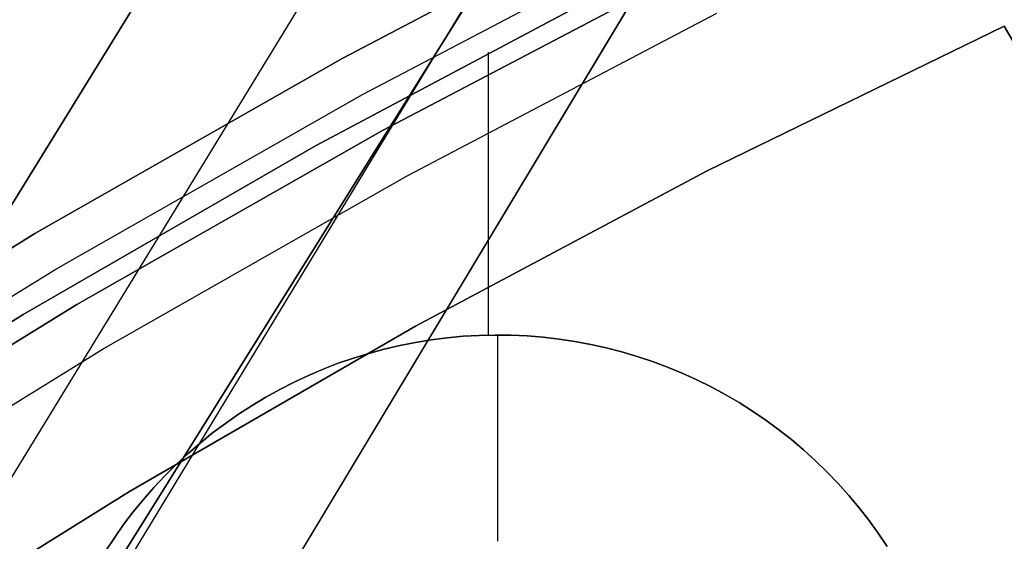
# Model space of a CAD drawing. Header units: millimetres. Extents: x -267 to 897, y -4167 to -3150.
# Tile 167 of 177: x 262.78 to 272.32, y -3434.3 to -3429.24. Entities that reach past the tile are written whole.
import ezdxf

# ---------------------------------------------------------------- set-up
doc = ezdxf.new("R2010")
doc.units = ezdxf.units.MM
doc.layers.add('1', color=7, linetype='Continuous')
doc.layers.add('BLANCO METALICO', color=7, linetype='Continuous', true_color=0xededed)

msp = doc.modelspace()

# ---------------------------------------------------------------- linework, layer by layer
at = {"layer": '1', "color": 29, "true_color": 0x4d342b}
for p, q in [((268.0683, -3422.3195, 79.3311), (206.5147, -3522.1941, 79.5522)), ((206.5147, -3522.1941, 79.5522), (268.0683, -3422.3195, 79.3311)), ((269.2258, -3422.9923, 79.4494), (208.0439, -3523.0965, 79.5608)), ((270.3863, -3423.6668, 79.5284), (249.1487, -3458.7058, 79.5416)), ((270.4665, -3423.7134, 85.6568), (208.3076, -3523.2521, 85.6568)), ((208.3076, -3523.2521, 85.6568), (270.4665, -3423.7134, 85.6568)), ((253.8933, -3453.7146, 79.5679), (271.5486, -3424.3424, 79.5679)), ((271.5486, -3424.3424, 79.5679), (253.8933, -3453.7146, 79.5679))]:
    msp.add_line(p, q, dxfattribs=at)
at = {"layer": 'BLANCO METALICO'}
for p, q in [((265.91, -3429.6109, 243.5324), (268.9515, -3428.0146, 243.5324)), ((268.9515, -3428.0146, 241.9163), (265.91, -3429.6109, 241.9163)), ((268.9515, -3428.0146, 240.4163), (265.91, -3429.6109, 240.4163)), ((265.91, -3429.6109, 242.7243), (268.9515, -3428.0146, 242.7243)), ((265.91, -3429.6109, 241.1663), (268.9515, -3428.0146, 241.1663)), ((266.102, -3429.9618, 243.5324), (269.1312, -3428.372, 243.5324)), ((269.311, -3428.7293, 243.5324), (266.294, -3430.3127, 243.5324)), ((266.294, -3430.3127, 241.9163), (269.311, -3428.7293, 241.9163)), ((269.311, -3428.7293, 242.7243), (266.294, -3430.3127, 242.7243)), ((266.294, -3430.3127, 240.4163), (269.311, -3428.7293, 240.4163)), ((268.5364, -3428.9227, 259.5324), (265.646, -3430.4597, 259.5324)), ((265.646, -3430.4597, 262.0324), (268.5364, -3428.9227, 262.0324)), ((268.5364, -3428.9227, 256.5324), (265.646, -3430.4597, 256.5324)), ((268.5364, -3428.9227, 260.7824), (265.646, -3430.4597, 260.7824)), ((265.646, -3430.4597, 258.0324), (268.5364, -3428.9227, 258.0324)), ((266.534, -3430.7514, 239.1163), (269.5356, -3429.176, 239.1163)), ((266.534, -3430.7514, 239.9163), (269.5356, -3429.176, 239.9163)), ((269.4445, -3430.7046, 259.5324), (272.324, -3429.2999, 259.5324)), ((272.324, -3429.2999, 262.0324), (269.4445, -3430.7046, 262.0324)), ((269.4445, -3430.7046, 260.7824), (272.324, -3429.2999, 260.7824)), ((272.324, -3429.2999, 259.5324), (272.324, -3429.2999, 262.0324)), ((272.324, -3429.2999, 259.5324), (277.092, -3437.5583, 259.5324)), ((277.092, -3437.5583, 262.0324), (272.324, -3429.2999, 262.0324)), ((267.3216, -3431.8216, 262.0324), (267.3216, -3429.5529, 262.0324)), ((267.3216, -3432.2961, 256.5324), (267.3216, -3429.5529, 256.5324)), ((262.9255, -3431.3112, 243.5324), (265.91, -3429.6109, 243.5324)), ((265.91, -3429.6109, 241.9163), (262.9255, -3431.3112, 241.9163)), ((265.91, -3429.6109, 240.4163), (262.9255, -3431.3112, 240.4163)), ((262.9255, -3431.3112, 242.7243), (265.91, -3429.6109, 242.7243)), ((262.9255, -3431.3112, 241.1663), (265.91, -3429.6109, 241.1663)), ((263.1295, -3431.6553, 243.5324), (266.102, -3429.9618, 243.5324)), ((266.294, -3430.3127, 243.5324), (263.3335, -3431.9994, 243.5324)), ((263.3335, -3431.9994, 241.9163), (266.294, -3430.3127, 241.9163)), ((266.294, -3430.3127, 242.7243), (263.3335, -3431.9994, 242.7243)), ((263.3335, -3431.9994, 240.4163), (266.294, -3430.3127, 240.4163)), ((265.646, -3430.4597, 259.5324), (262.811, -3432.0965, 259.5324)), ((262.811, -3432.0965, 262.0324), (265.646, -3430.4597, 262.0324)), ((265.646, -3430.4597, 256.5324), (262.811, -3432.0965, 256.5324)), ((265.646, -3430.4597, 260.7824), (262.811, -3432.0965, 260.7824)), ((262.811, -3432.0965, 258.0324), (265.646, -3430.4597, 258.0324)), ((263.5884, -3432.4295, 239.1163), (266.534, -3430.7514, 239.1163)), ((263.5884, -3432.4295, 239.9163), (266.534, -3430.7514, 239.9163)), ((266.6157, -3432.2089, 259.5324), (269.4445, -3430.7046, 259.5324)), ((269.4445, -3430.7046, 262.0324), (266.6157, -3432.2089, 262.0324)), ((266.6157, -3432.2089, 260.7824), (269.4445, -3430.7046, 260.7824)), ((260.0015, -3433.1135, 243.5324), (262.9255, -3431.3112, 243.5324)), ((262.9255, -3431.3112, 241.9163), (260.0015, -3433.1135, 241.9163)), ((262.9255, -3431.3112, 240.4163), (260.0015, -3433.1135, 240.4163)), ((260.0015, -3433.1135, 242.7243), (262.9255, -3431.3112, 242.7243)), ((260.0015, -3433.1135, 241.1663), (262.9255, -3431.3112, 241.1663)), ((264.2214, -3431.2657, 259.5324), (264.2214, -3431.2657, 262.0324)), ((264.2214, -3431.2657, 256.5324), (264.2214, -3431.2657, 259.5324)), ((260.2172, -3433.4503, 243.5324), (263.1295, -3431.6553, 243.5324)), ((263.3335, -3431.9994, 243.5324), (260.4329, -3433.7872, 243.5324)), ((260.4329, -3433.7872, 241.9163), (263.3335, -3431.9994, 241.9163)), ((263.3335, -3431.9994, 242.7243), (260.4329, -3433.7872, 242.7243)), ((260.4329, -3433.7872, 240.4163), (263.3335, -3431.9994, 240.4163)), ((262.811, -3432.0965, 259.5324), (260.0347, -3433.8311, 259.5324)), ((260.0347, -3433.8311, 262.0324), (262.811, -3432.0965, 262.0324)), ((262.811, -3432.0965, 256.5324), (260.0347, -3433.8311, 256.5324)), ((262.811, -3432.0965, 260.7824), (260.0347, -3433.8311, 260.7824)), ((260.0347, -3433.8311, 258.0324), (262.811, -3432.0965, 258.0324)), ((263.841, -3433.8108, 259.5324), (266.6157, -3432.2089, 259.5324)), ((266.6157, -3432.2089, 262.0324), (263.841, -3433.8108, 262.0324)), ((263.841, -3433.8108, 260.7824), (266.6157, -3432.2089, 260.7824)), ((266.6154, -3432.3666, 256.5324), (266.463, -3432.3968, 256.5324)), ((266.6154, -3432.3666, 246.5324), (266.463, -3432.3968, 246.5324)), ((266.463, -3432.3968, 251.5324), (266.6154, -3432.3666, 251.5324)), ((266.7687, -3432.3416, 256.5324), (266.6154, -3432.3666, 256.5324)), ((266.7687, -3432.3416, 246.5324), (266.6154, -3432.3666, 246.5324)), ((266.6154, -3432.3666, 251.5324), (266.7687, -3432.3416, 251.5324)), ((266.9228, -3432.322, 256.5324), (266.7687, -3432.3416, 256.5324)), ((266.9228, -3432.322, 246.5324), (266.7687, -3432.3416, 246.5324)), ((266.7687, -3432.3416, 251.5324), (266.9228, -3432.322, 251.5324)), ((267.0775, -3432.3078, 256.5324), (266.9228, -3432.322, 256.5324)), ((267.0775, -3432.3078, 246.5324), (266.9228, -3432.322, 246.5324)), ((266.9228, -3432.322, 251.5324), (267.0775, -3432.3078, 251.5324)), ((267.2326, -3432.2988, 256.5324), (267.0775, -3432.3078, 256.5324)), ((267.2326, -3432.2988, 246.5324), (267.0775, -3432.3078, 246.5324)), ((267.0775, -3432.3078, 251.5324), (267.2326, -3432.2988, 251.5324)), ((267.3879, -3432.2952, 256.5324), (267.2326, -3432.2988, 256.5324)), ((267.3879, -3432.2952, 246.5324), (267.2326, -3432.2988, 246.5324)), ((267.2326, -3432.2988, 251.5324), (267.3879, -3432.2952, 251.5324)), ((267.5433, -3432.297, 256.5324), (267.3879, -3432.2952, 256.5324)), ((267.5433, -3432.297, 246.5324), (267.3879, -3432.2952, 246.5324)), ((267.3879, -3432.2952, 251.5324), (267.5433, -3432.297, 251.5324)), ((267.4138, -3434.2952, 246.5324), (267.4138, -3432.2952, 246.5324)), ((267.6984, -3432.3042, 256.5324), (267.5433, -3432.297, 256.5324)), ((267.6984, -3432.3042, 246.5324), (267.5433, -3432.297, 246.5324)), ((267.5433, -3432.297, 251.5324), (267.6984, -3432.3042, 251.5324)), ((267.8533, -3432.3167, 256.5324), (267.6984, -3432.3042, 256.5324)), ((267.8533, -3432.3167, 246.5324), (267.6984, -3432.3042, 246.5324)), ((267.6984, -3432.3042, 251.5324), (267.8533, -3432.3167, 251.5324)), ((268.0076, -3432.3345, 256.5324), (267.8533, -3432.3167, 256.5324)), ((268.0076, -3432.3345, 246.5324), (267.8533, -3432.3167, 246.5324)), ((267.8533, -3432.3167, 251.5324), (268.0076, -3432.3345, 251.5324)), ((268.1612, -3432.3577, 256.5324), (268.0076, -3432.3345, 256.5324)), ((268.1612, -3432.3577, 246.5324), (268.0076, -3432.3345, 246.5324)), ((268.0076, -3432.3345, 251.5324), (268.1612, -3432.3577, 251.5324)), ((268.3139, -3432.3861, 256.5324), (268.1612, -3432.3577, 256.5324)), ((268.3139, -3432.3861, 246.5324), (268.1612, -3432.3577, 246.5324)), ((268.1612, -3432.3577, 251.5324), (268.3139, -3432.3861, 251.5324)), ((260.7026, -3434.2082, 239.1163), (263.5884, -3432.4295, 239.1163)), ((260.7026, -3434.2082, 239.9163), (263.5884, -3432.4295, 239.9163)), ((266.3118, -3432.4322, 256.5324), (266.1618, -3432.4728, 256.5324)), ((266.3118, -3432.4322, 246.5324), (266.1618, -3432.4728, 246.5324)), ((266.1618, -3432.4728, 251.5324), (266.3118, -3432.4322, 251.5324)), ((266.463, -3432.3968, 256.5324), (266.3118, -3432.4322, 256.5324)), ((266.463, -3432.3968, 246.5324), (266.3118, -3432.4322, 246.5324)), ((266.3118, -3432.4322, 251.5324), (266.463, -3432.3968, 251.5324)), ((268.4656, -3432.4198, 256.5324), (268.3139, -3432.3861, 256.5324)), ((268.4656, -3432.4198, 246.5324), (268.3139, -3432.3861, 246.5324)), ((268.3139, -3432.3861, 251.5324), (268.4656, -3432.4198, 251.5324)), ((268.616, -3432.4587, 256.5324), (268.4656, -3432.4198, 256.5324)), ((268.616, -3432.4587, 246.5324), (268.4656, -3432.4198, 246.5324)), ((268.4656, -3432.4198, 251.5324), (268.616, -3432.4587, 251.5324)), ((268.7649, -3432.5028, 256.5324), (268.616, -3432.4587, 256.5324)), ((268.7649, -3432.5028, 246.5324), (268.616, -3432.4587, 246.5324)), ((268.616, -3432.4587, 251.5324), (268.7649, -3432.5028, 251.5324)), ((266.0134, -3432.5186, 256.5324), (265.8666, -3432.5695, 256.5324)), ((266.0134, -3432.5186, 246.5324), (265.8666, -3432.5695, 246.5324)), ((265.8666, -3432.5695, 251.5324), (266.0134, -3432.5186, 251.5324)), ((266.1618, -3432.4728, 256.5324), (266.0134, -3432.5186, 256.5324)), ((266.1618, -3432.4728, 246.5324), (266.0134, -3432.5186, 246.5324)), ((266.0134, -3432.5186, 251.5324), (266.1618, -3432.4728, 251.5324)), ((268.9123, -3432.552, 256.5324), (268.7649, -3432.5028, 256.5324)), ((268.9123, -3432.552, 246.5324), (268.7649, -3432.5028, 246.5324)), ((268.7649, -3432.5028, 251.5324), (268.9123, -3432.552, 251.5324)), ((269.0578, -3432.6062, 256.5324), (268.9123, -3432.552, 256.5324)), ((269.0578, -3432.6062, 246.5324), (268.9123, -3432.552, 246.5324)), ((268.9123, -3432.552, 251.5324), (269.0578, -3432.6062, 251.5324)), ((265.7217, -3432.6254, 256.5324), (265.5788, -3432.6863, 256.5324)), ((265.7217, -3432.6254, 246.5324), (265.5788, -3432.6863, 246.5324)), ((265.5788, -3432.6863, 251.5324), (265.7217, -3432.6254, 251.5324)), ((265.8666, -3432.5695, 256.5324), (265.7217, -3432.6254, 256.5324)), ((265.8666, -3432.5695, 246.5324), (265.7217, -3432.6254, 246.5324)), ((265.7217, -3432.6254, 251.5324), (265.8666, -3432.5695, 251.5324)), ((269.2015, -3432.6655, 256.5324), (269.0578, -3432.6062, 256.5324)), ((269.2015, -3432.6655, 246.5324), (269.0578, -3432.6062, 246.5324)), ((269.0578, -3432.6062, 251.5324), (269.2015, -3432.6655, 251.5324)), ((265.438, -3432.7521, 256.5324), (265.2997, -3432.8227, 256.5324)), ((265.438, -3432.7521, 246.5324), (265.2997, -3432.8227, 246.5324)), ((265.2997, -3432.8227, 251.5324), (265.438, -3432.7521, 251.5324)), ((265.5788, -3432.6863, 256.5324), (265.438, -3432.7521, 256.5324)), ((265.5788, -3432.6863, 246.5324), (265.438, -3432.7521, 246.5324)), ((265.438, -3432.7521, 251.5324), (265.5788, -3432.6863, 251.5324)), ((269.3429, -3432.7296, 256.5324), (269.2015, -3432.6655, 256.5324)), ((269.3429, -3432.7296, 246.5324), (269.2015, -3432.6655, 246.5324)), ((269.2015, -3432.6655, 251.5324), (269.3429, -3432.7296, 251.5324)), ((269.4821, -3432.7987, 256.5324), (269.3429, -3432.7296, 256.5324)), ((269.4821, -3432.7987, 246.5324), (269.3429, -3432.7296, 246.5324)), ((269.3429, -3432.7296, 251.5324), (269.4821, -3432.7987, 251.5324)), ((265.2997, -3432.8227, 256.5324), (265.1638, -3432.8981, 256.5324)), ((265.2997, -3432.8227, 246.5324), (265.1638, -3432.8981, 246.5324)), ((265.1638, -3432.8981, 251.5324), (265.2997, -3432.8227, 251.5324)), ((269.6188, -3432.8724, 256.5324), (269.4821, -3432.7987, 256.5324)), ((269.6188, -3432.8724, 246.5324), (269.4821, -3432.7987, 246.5324)), ((269.4821, -3432.7987, 251.5324), (269.6188, -3432.8724, 251.5324)), ((265.0306, -3432.978, 256.5324), (265.1638, -3432.8981, 256.5324)), ((265.1638, -3432.8981, 246.5324), (265.0306, -3432.978, 246.5324)), ((265.0306, -3432.978, 251.5324), (265.1638, -3432.8981, 251.5324)), ((265.1638, -3432.8981, 256.5324), (265.1638, -3432.8981, 246.5324)), ((269.7529, -3432.9509, 256.5324), (269.6188, -3432.8724, 256.5324)), ((269.7529, -3432.9509, 246.5324), (269.6188, -3432.8724, 246.5324)), ((269.6188, -3432.8724, 251.5324), (269.7529, -3432.9509, 251.5324)), ((264.9003, -3433.0626, 256.5324), (265.0306, -3432.978, 256.5324)), ((265.0306, -3432.978, 246.5324), (264.9003, -3433.0626, 246.5324)), ((264.9003, -3433.0626, 251.5324), (265.0306, -3432.978, 251.5324)), ((265.2214, -3432.9978, 259.5324), (265.2214, -3432.9978, 262.0324)), ((269.8842, -3433.0339, 256.5324), (269.7529, -3432.9509, 256.5324)), ((269.8842, -3433.0339, 246.5324), (269.7529, -3432.9509, 246.5324)), ((269.7529, -3432.9509, 251.5324), (269.8842, -3433.0339, 251.5324)), ((270.0126, -3433.1214, 256.5324), (269.8842, -3433.0339, 256.5324)), ((270.0126, -3433.1214, 246.5324), (269.8842, -3433.0339, 246.5324)), ((269.8842, -3433.0339, 251.5324), (270.0126, -3433.1214, 251.5324)), ((264.773, -3433.1516, 256.5324), (264.9003, -3433.0626, 256.5324)), ((264.9003, -3433.0626, 246.5324), (264.773, -3433.1516, 246.5324)), ((264.773, -3433.1516, 251.5324), (264.9003, -3433.0626, 251.5324)), ((270.1378, -3433.2133, 256.5324), (270.0126, -3433.1214, 256.5324)), ((270.1378, -3433.2133, 246.5324), (270.0126, -3433.1214, 246.5324)), ((270.0126, -3433.1214, 251.5324), (270.1378, -3433.2133, 251.5324)), ((264.6488, -3433.2449, 256.5324), (264.773, -3433.1516, 256.5324)), ((264.773, -3433.1516, 246.5324), (264.6488, -3433.2449, 246.5324)), ((264.6488, -3433.2449, 251.5324), (264.773, -3433.1516, 251.5324)), ((270.2598, -3433.3094, 256.5324), (270.1378, -3433.2133, 256.5324)), ((270.2598, -3433.3094, 246.5324), (270.1378, -3433.2133, 246.5324)), ((270.1378, -3433.2133, 251.5324), (270.2598, -3433.3094, 251.5324)), ((264.5279, -3433.3424, 256.5324), (264.6488, -3433.2449, 256.5324)), ((264.6488, -3433.2449, 246.5324), (264.5279, -3433.3424, 246.5324)), ((264.5279, -3433.3424, 251.5324), (264.6488, -3433.2449, 251.5324)), ((270.3784, -3433.4098, 256.5324), (270.2598, -3433.3094, 256.5324)), ((270.3784, -3433.4098, 246.5324), (270.2598, -3433.3094, 246.5324)), ((270.2598, -3433.3094, 251.5324), (270.3784, -3433.4098, 251.5324)), ((264.4104, -3433.4441, 256.5324), (264.5279, -3433.3424, 256.5324)), ((264.5279, -3433.3424, 246.5324), (264.4104, -3433.4441, 246.5324)), ((264.4104, -3433.4441, 251.5324), (264.5279, -3433.3424, 251.5324)), ((270.4935, -3433.5141, 256.5324), (270.3784, -3433.4098, 256.5324)), ((270.4935, -3433.5141, 246.5324), (270.3784, -3433.4098, 246.5324)), ((270.3784, -3433.4098, 251.5324), (270.4935, -3433.5141, 251.5324)), ((264.2966, -3433.5498, 256.5324), (264.4104, -3433.4441, 256.5324)), ((264.4104, -3433.4441, 246.5324), (264.2966, -3433.5498, 246.5324)), ((264.2966, -3433.5498, 251.5324), (264.4104, -3433.4441, 251.5324)), ((270.6049, -3433.6224, 256.5324), (270.4935, -3433.5141, 256.5324)), ((270.6049, -3433.6224, 246.5324), (270.4935, -3433.5141, 246.5324)), ((270.4935, -3433.5141, 251.5324), (270.6049, -3433.6224, 251.5324)), ((264.1864, -3433.6593, 256.5324), (264.2966, -3433.5498, 256.5324)), ((264.2966, -3433.5498, 246.5324), (264.1864, -3433.6593, 246.5324)), ((264.1864, -3433.6593, 251.5324), (264.2966, -3433.5498, 251.5324)), ((264.0801, -3433.7726, 256.5324), (264.1864, -3433.6593, 256.5324)), ((264.1864, -3433.6593, 246.5324), (264.0801, -3433.7726, 246.5324)), ((264.0801, -3433.7726, 251.5324), (264.1864, -3433.6593, 251.5324)), ((270.7125, -3433.7344, 256.5324), (270.6049, -3433.6224, 256.5324)), ((270.7125, -3433.7344, 246.5324), (270.6049, -3433.6224, 246.5324)), ((270.6049, -3433.6224, 251.5324), (270.7125, -3433.7344, 251.5324)), ((263.9777, -3433.8894, 256.5324), (264.0801, -3433.7726, 256.5324)), ((264.0801, -3433.7726, 246.5324), (263.9777, -3433.8894, 246.5324)), ((263.9777, -3433.8894, 251.5324), (264.0801, -3433.7726, 251.5324)), ((270.8162, -3433.8501, 256.5324), (270.7125, -3433.7344, 256.5324)), ((270.8162, -3433.8501, 246.5324), (270.7125, -3433.7344, 246.5324)), ((270.7125, -3433.7344, 251.5324), (270.8162, -3433.8501, 251.5324)), ((261.1239, -3435.5085, 259.5324), (263.841, -3433.8108, 259.5324)), ((263.841, -3433.8108, 262.0324), (261.1239, -3435.5085, 262.0324)), ((261.1239, -3435.5085, 260.7824), (263.841, -3433.8108, 260.7824)), ((263.8795, -3434.0098, 256.5324), (263.9777, -3433.8894, 256.5324)), ((263.9777, -3433.8894, 246.5324), (263.8795, -3434.0098, 246.5324)), ((263.8795, -3434.0098, 251.5324), (263.9777, -3433.8894, 251.5324)), ((270.9159, -3433.9693, 256.5324), (270.8162, -3433.8501, 256.5324)), ((270.9159, -3433.9693, 246.5324), (270.8162, -3433.8501, 246.5324)), ((270.8162, -3433.8501, 251.5324), (270.9159, -3433.9693, 251.5324)), ((271.0113, -3434.0918, 256.5324), (270.9159, -3433.9693, 256.5324)), ((271.0113, -3434.0918, 246.5324), (270.9159, -3433.9693, 246.5324)), ((270.9159, -3433.9693, 251.5324), (271.0113, -3434.0918, 251.5324)), ((263.7855, -3434.1334, 256.5324), (263.8795, -3434.0098, 256.5324)), ((263.8795, -3434.0098, 246.5324), (263.7855, -3434.1334, 246.5324)), ((263.7855, -3434.1334, 251.5324), (263.8795, -3434.0098, 251.5324)), ((271.1025, -3434.2176, 256.5324), (271.0113, -3434.0918, 256.5324)), ((271.1025, -3434.2176, 246.5324), (271.0113, -3434.0918, 246.5324)), ((271.0113, -3434.0918, 251.5324), (271.1025, -3434.2176, 251.5324)), ((263.6957, -3434.2602, 256.5324), (263.7855, -3434.1334, 256.5324)), ((263.7855, -3434.1334, 246.5324), (263.6957, -3434.2602, 246.5324)), ((263.6957, -3434.2602, 251.5324), (263.7855, -3434.1334, 251.5324)), ((263.6105, -3434.3901, 256.5324), (263.6957, -3434.2602, 256.5324)), ((263.6957, -3434.2602, 246.5324), (263.6105, -3434.3901, 246.5324)), ((263.6105, -3434.3901, 251.5324), (263.6957, -3434.2602, 251.5324)), ((271.1892, -3434.3465, 256.5324), (271.1025, -3434.2176, 256.5324)), ((271.1892, -3434.3465, 246.5324), (271.1025, -3434.2176, 246.5324)), ((271.1025, -3434.2176, 251.5324), (271.1892, -3434.3465, 251.5324))]:
    msp.add_line(p, q, dxfattribs=at)

doc.saveas('drawing.dxf')
